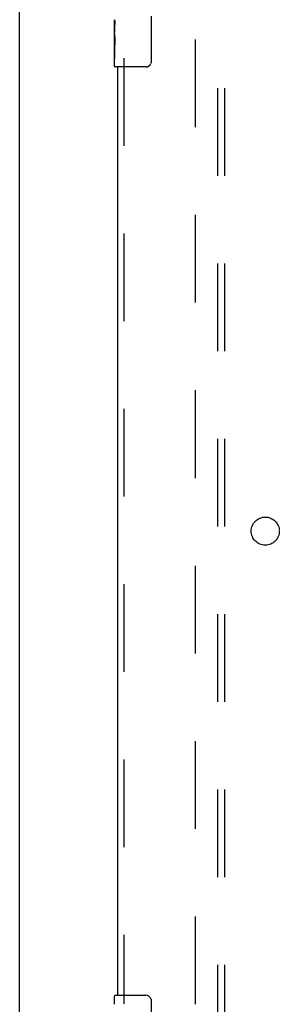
# Model space of a CAD drawing. Header units: inches. Extents: x 0 to 283, y 0 to 183.
# Tile 11 of 88: x 56.12 to 60.74, y 88.41 to 105.91. Entities that reach past the tile are written whole.
import ezdxf

# ---------------------------------------------------------------- set-up
doc = ezdxf.new("R2010")
doc.units = ezdxf.units.IN
doc.header["$LTSCALE"] = 15.583333
doc.header["$MEASUREMENT"] = 0
doc.linetypes.add('HIDDEN', pattern=[0.2, 0.1, -0.1])
doc.layers.get('0').update_dxf_attribs({"linetype": 'CONTINUOUS'})
for name, color, linetype in [('DEFAULT_2', 8, 'HIDDEN'), ('LEFTHAND_DOOR_ASSEMBLY', 7, 'CONTINUOUS'), ('SUBPANEL', 7, 'CONTINUOUS')]:
    doc.layers.add(name, color=color, linetype=linetype)

msp = doc.modelspace()

# ---------------------------------------------------------------- linework, layer by layer
at = {"color": 3, "linetype": 'Continuous'}
msp.add_line((56.119, 62.922), (56.119, 130.714), dxfattribs=at)
at = {"layer": 'DEFAULT_2', "color": 8, "linetype": 'HIDDEN'}
msp.add_line((59.244, 127.37), (59.244, 66.266), dxfattribs=at)
at = {"layer": 'LEFTHAND_DOOR_ASSEMBLY', "color": 7, "linetype": 'Continuous'}
for p, q in [((57.809, 105.65), (57.809, 105.907)), ((58.464, 105.968), (58.464, 105.168)), ((57.815, 105.851), (57.809, 105.851)), ((57.816, 105.683), (57.816, 105.82)), ((57.809, 105.683), (57.816, 105.683)), ((57.809, 105.083), (57.809, 105.647)), ((57.811, 105.62), (57.809, 105.62)), ((57.809, 105.489), (57.815, 105.489)), ((57.809, 105.453), (57.816, 105.453)), ((57.809, 105.39), (57.816, 105.39)), ((57.816, 105.222), (57.816, 105.453)), ((57.809, 105.222), (57.816, 105.222)), ((58.364, 105.068), (57.824, 105.068)), ((57.809, 88.408), (57.809, 88.553)), ((57.824, 88.568), (58.364, 88.568)), ((58.464, 88.468), (58.464, 87.668))]:
    msp.add_line(p, q, dxfattribs=at)
at = {"layer": 'LEFTHAND_DOOR_ASSEMBLY', "color": 8, "linetype": 'HIDDEN'}
msp.add_line((57.973, 105.223), (57.973, 88.413), dxfattribs=at)
at = {"layer": 'LEFTHAND_DOOR_ASSEMBLY', "color": 3, "linetype": 'Continuous'}
msp.add_line((57.869, 88.568), (57.869, 105.068), dxfattribs=at)
at = {"layer": 'LEFTHAND_DOOR_ASSEMBLY', "color": 7, "linetype": 'Continuous'}
for points in [[(57.809, 105.907), (57.81, 105.904), (57.81, 105.899), (57.811, 105.894), (57.812, 105.881)], [(57.812, 105.881), (57.813, 105.873), (57.814, 105.865), (57.815, 105.856)], [(57.815, 105.856), (57.815, 105.847), (57.816, 105.838), (57.816, 105.829), (57.816, 105.82)], [(57.809, 105.65), (57.81, 105.642), (57.81, 105.633), (57.811, 105.622)], [(57.811, 105.622), (57.814, 105.589), (57.815, 105.577), (57.815, 105.564), (57.816, 105.552), (57.816, 105.539), (57.816, 105.526), (57.816, 105.513), (57.816, 105.501), (57.815, 105.488), (57.815, 105.476), (57.814, 105.464)], [(58.464, 105.168), (58.464, 105.162), (58.464, 105.156), (58.463, 105.15), (58.461, 105.144), (58.46, 105.138), (58.458, 105.132)], [(58.458, 88.504), (58.46, 88.499), (58.461, 88.493), (58.463, 88.487), (58.464, 88.481), (58.464, 88.474), (58.464, 88.468)]]:
    msp.add_lwpolyline(points, dxfattribs=at)
for centre, radius, start, end in [((57.824, 105.083), 0.015, 180, 270), ((58.364, 105.168), 0.1, 270, 338.7946), ((57.824, 88.553), 0.015, 90, 180), ((58.364, 88.468), 0.1, 21.1999, 90)]:
    msp.add_arc(centre, radius, start, end, dxfattribs=at)
msp.add_ellipse((58.072, 105.484), major_axis=(0.263, 0), ratio=0.432808, start_param=-3.141593, end_param=-2.961605, dxfattribs=at)
at = {"layer": 'SUBPANEL', "color": 8, "linetype": 'HIDDEN'}
for p, q in [((59.651, 68.849), (59.651, 124.787)), ((59.776, 68.849), (59.776, 124.787))]:
    msp.add_line(p, q, dxfattribs=at)
msp.add_circle((60.494, 96.818), 0.25, dxfattribs=at)

doc.saveas('drawing.dxf')
